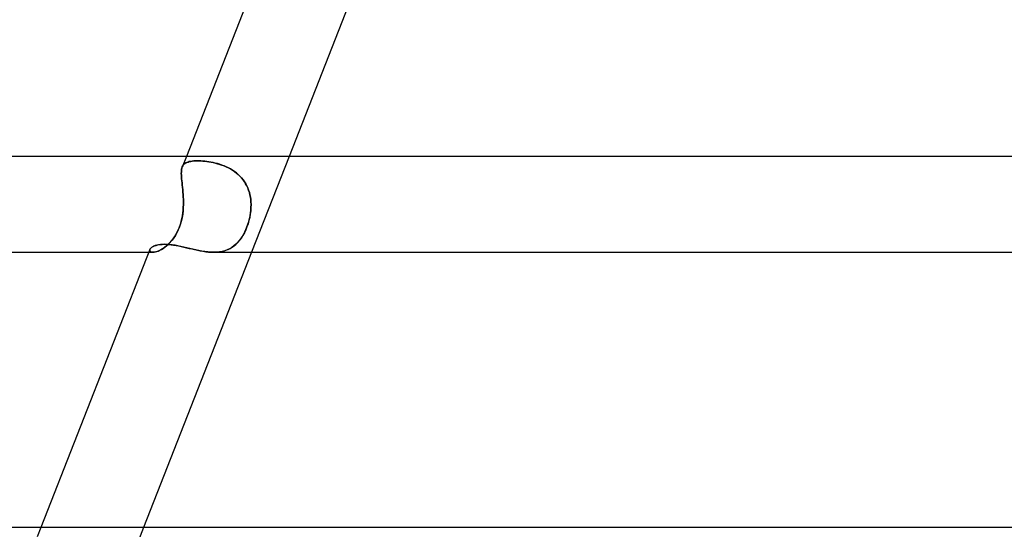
# Model space of a CAD drawing. Header units: millimetres. Extents: x -485 to 485, y -2 to 310.
# Tile 26 of 82: x -208 to -166, y 267 to 289. Entities that reach past the tile are written whole.
import ezdxf

# ---------------------------------------------------------------- set-up
doc = ezdxf.new("R2010")
doc.units = ezdxf.units.MM
doc.layers.add('HIDDEN', color=7, linetype='Continuous')
doc.layers.add('THICK', color=7, linetype='Continuous')

msp = doc.modelspace()

# ---------------------------------------------------------------- linework, layer by layer
at = {"layer": 'HIDDEN'}
for p, q in [((-200.689, 283), (-200.862, 282.56)), ((-200.305, 282.817), (-200.378, 282.813)), ((-200.377, 282.813), (-200.305, 282.817)), ((-200.305, 282.817), (-200.229, 282.818)), ((-200.229, 282.818), (-200.305, 282.817)), ((-200.156, 282.817), (-200.229, 282.818)), ((-200.229, 282.818), (-200.156, 282.817)), ((-200.08, 282.814), (-200.156, 282.817)), ((-200.156, 282.817), (-200.079, 282.814)), ((-196.391, 283), (-197.962, 279)), ((-200.899, 282.353), (-200.895, 282.412)), ((-200.895, 282.411), (-200.899, 282.351)), ((-200.895, 282.412), (-200.887, 282.466)), ((-200.887, 282.466), (-200.895, 282.411)), ((-200.887, 282.466), (-200.876, 282.516)), ((-200.876, 282.516), (-200.887, 282.466)), ((-200.876, 282.516), (-200.861, 282.562)), ((-200.861, 282.562), (-200.876, 282.516)), ((-200.861, 282.562), (-200.84, 282.605)), ((-200.841, 282.604), (-200.861, 282.562)), ((-200.816, 282.642), (-200.841, 282.604)), ((-200.84, 282.605), (-200.816, 282.643)), ((-200.816, 282.643), (-200.786, 282.676)), ((-200.786, 282.676), (-200.816, 282.642)), ((-200.786, 282.676), (-200.752, 282.705)), ((-200.752, 282.705), (-200.786, 282.676)), ((-200.752, 282.705), (-200.713, 282.73)), ((-200.713, 282.73), (-200.752, 282.705)), ((-200.713, 282.73), (-200.669, 282.752)), ((-200.669, 282.752), (-200.713, 282.73)), ((-200.669, 282.752), (-200.62, 282.77)), ((-200.62, 282.77), (-200.669, 282.752)), ((-200.62, 282.77), (-200.566, 282.785)), ((-200.567, 282.785), (-200.62, 282.77)), ((-200.508, 282.797), (-200.567, 282.785)), ((-200.566, 282.785), (-200.508, 282.797)), ((-200.508, 282.797), (-200.445, 282.807)), ((-200.445, 282.807), (-200.508, 282.797)), ((-200.445, 282.807), (-200.377, 282.813)), ((-200.378, 282.813), (-200.445, 282.807)), ((-200.001, 282.809), (-200.08, 282.814)), ((-200.079, 282.814), (-199.999, 282.808)), ((-199.919, 282.801), (-200.001, 282.809)), ((-199.999, 282.808), (-199.917, 282.801)), ((-199.835, 282.791), (-199.919, 282.801)), ((-199.917, 282.801), (-199.833, 282.791)), ((-199.749, 282.779), (-199.835, 282.791)), ((-199.833, 282.791), (-199.746, 282.778)), ((-199.661, 282.763), (-199.749, 282.779)), ((-199.746, 282.778), (-199.658, 282.763)), ((-199.571, 282.746), (-199.661, 282.763)), ((-199.658, 282.763), (-199.568, 282.745)), ((-199.481, 282.725), (-199.571, 282.746)), ((-199.568, 282.745), (-199.477, 282.724)), ((-199.389, 282.701), (-199.481, 282.725)), ((-199.477, 282.724), (-199.386, 282.7)), ((-199.298, 282.674), (-199.389, 282.701)), ((-199.386, 282.7), (-199.294, 282.673)), ((-199.206, 282.643), (-199.298, 282.674)), ((-199.294, 282.673), (-199.202, 282.642)), ((-199.114, 282.609), (-199.206, 282.643)), ((-199.202, 282.642), (-199.11, 282.607)), ((-199.023, 282.57), (-199.114, 282.609)), ((-199.11, 282.607), (-199.019, 282.569)), ((-198.934, 282.528), (-199.023, 282.57)), ((-199.019, 282.569), (-198.93, 282.526)), ((-198.846, 282.481), (-198.934, 282.528)), ((-198.93, 282.526), (-198.842, 282.479)), ((-198.761, 282.43), (-198.846, 282.481)), ((-198.842, 282.479), (-198.756, 282.427)), ((-198.678, 282.375), (-198.761, 282.43)), ((-198.756, 282.427), (-198.673, 282.371)), ((-200.9, 282.288), (-200.899, 282.353)), ((-200.899, 282.351), (-200.9, 282.287)), ((-200.898, 282.219), (-200.9, 282.288)), ((-200.9, 282.287), (-200.898, 282.218)), ((-200.894, 282.144), (-200.898, 282.219)), ((-200.898, 282.218), (-200.894, 282.143)), ((-200.888, 282.066), (-200.894, 282.144)), ((-200.894, 282.143), (-200.888, 282.064)), ((-200.88, 281.983), (-200.888, 282.066)), ((-200.888, 282.064), (-200.88, 281.981)), ((-198.598, 282.315), (-198.678, 282.375)), ((-198.673, 282.371), (-198.594, 282.311)), ((-198.522, 282.25), (-198.598, 282.315)), ((-198.594, 282.311), (-198.518, 282.247)), ((-198.449, 282.181), (-198.522, 282.25)), ((-198.518, 282.247), (-198.447, 282.178)), ((-198.382, 282.107), (-198.449, 282.181)), ((-198.447, 282.178), (-198.379, 282.104)), ((-198.319, 282.03), (-198.382, 282.107)), ((-198.379, 282.104), (-198.316, 282.026)), ((-198.262, 281.949), (-198.319, 282.03)), ((-198.316, 282.026), (-198.259, 281.945)), ((-200.871, 281.897), (-200.88, 281.983)), ((-200.88, 281.981), (-200.871, 281.895)), ((-200.862, 281.807), (-200.871, 281.897)), ((-200.871, 281.895), (-200.861, 281.804)), ((-200.852, 281.713), (-200.862, 281.807)), ((-200.861, 281.804), (-200.851, 281.711)), ((-200.842, 281.616), (-200.852, 281.713)), ((-200.851, 281.711), (-200.842, 281.614)), ((-200.833, 281.517), (-200.842, 281.616)), ((-200.842, 281.614), (-200.833, 281.515)), ((-198.21, 281.865), (-198.262, 281.949)), ((-198.259, 281.945), (-198.207, 281.861)), ((-198.163, 281.777), (-198.21, 281.865)), ((-198.207, 281.861), (-198.161, 281.773)), ((-198.122, 281.686), (-198.163, 281.777)), ((-198.161, 281.773), (-198.12, 281.683)), ((-198.086, 281.592), (-198.122, 281.686)), ((-198.12, 281.683), (-198.085, 281.589)), ((-198.056, 281.497), (-198.086, 281.592)), ((-198.085, 281.589), (-198.055, 281.494)), ((-200.825, 281.416), (-200.833, 281.517)), ((-200.833, 281.515), (-200.825, 281.414)), ((-200.819, 281.314), (-200.825, 281.416)), ((-200.825, 281.414), (-200.818, 281.312)), ((-200.814, 281.21), (-200.819, 281.314)), ((-200.818, 281.312), (-200.814, 281.209)), ((-200.812, 281.105), (-200.814, 281.21)), ((-200.814, 281.209), (-200.812, 281.105)), ((-198.032, 281.4), (-198.056, 281.497)), ((-198.055, 281.494), (-198.031, 281.397)), ((-198.013, 281.301), (-198.032, 281.4)), ((-198.031, 281.397), (-198.013, 281.299)), ((-197.999, 281.202), (-198.013, 281.301)), ((-198.013, 281.299), (-197.999, 281.201)), ((-197.99, 281.101), (-197.999, 281.202)), ((-197.999, 281.201), (-197.99, 281.101)), ((-200.835, 280.646), (-200.823, 280.765)), ((-200.816, 280.865), (-200.826, 280.729)), ((-200.823, 280.765), (-200.816, 280.883)), ((-200.816, 280.883), (-200.812, 281)), ((-200.812, 281), (-200.816, 280.865)), ((-200.812, 281), (-200.812, 281.105)), ((-200.812, 281.105), (-200.812, 281)), ((-198.008, 280.646), (-197.995, 280.765)), ((-197.988, 280.865), (-197.998, 280.729)), ((-197.995, 280.765), (-197.988, 280.883)), ((-197.986, 281), (-197.99, 281.101)), ((-197.99, 281.101), (-197.986, 281)), ((-197.988, 280.883), (-197.986, 281)), ((-197.986, 281), (-197.988, 280.865)), ((-200.902, 280.29), (-200.874, 280.408)), ((-200.864, 280.457), (-200.894, 280.321)), ((-200.874, 280.408), (-200.852, 280.527)), ((-200.842, 280.593), (-200.864, 280.457)), ((-200.852, 280.527), (-200.835, 280.646)), ((-200.826, 280.729), (-200.842, 280.593)), ((-198.08, 280.29), (-198.051, 280.408)), ((-198.04, 280.457), (-198.072, 280.321)), ((-198.051, 280.408), (-198.026, 280.527)), ((-198.015, 280.593), (-198.04, 280.457)), ((-198.026, 280.527), (-198.008, 280.646)), ((-197.998, 280.729), (-198.015, 280.593)), ((-201.026, 279.936), (-201.083, 279.818)), ((-201.068, 279.847), (-201.019, 279.952)), ((-200.975, 280.06), (-201.026, 279.936)), ((-201.019, 279.952), (-200.975, 280.061)), ((-200.931, 280.188), (-200.975, 280.06)), ((-200.975, 280.061), (-200.936, 280.174)), ((-200.936, 280.174), (-200.902, 280.29)), ((-200.894, 280.321), (-200.931, 280.188)), ((-198.206, 279.936), (-198.262, 279.818)), ((-198.247, 279.847), (-198.199, 279.952)), ((-198.155, 280.06), (-198.206, 279.936)), ((-198.199, 279.952), (-198.155, 280.061)), ((-198.111, 280.188), (-198.155, 280.06)), ((-198.155, 280.061), (-198.115, 280.174)), ((-198.115, 280.174), (-198.08, 280.29)), ((-198.072, 280.321), (-198.111, 280.188)), ((-201.311, 279.477), (-201.245, 279.561)), ((-201.216, 279.601), (-201.289, 279.504)), ((-201.245, 279.561), (-201.182, 279.651)), ((-201.146, 279.706), (-201.216, 279.601)), ((-201.182, 279.651), (-201.123, 279.746)), ((-201.083, 279.818), (-201.146, 279.706)), ((-201.123, 279.746), (-201.068, 279.847)), ((-198.483, 279.477), (-198.418, 279.561)), ((-198.39, 279.601), (-198.461, 279.504)), ((-198.418, 279.561), (-198.357, 279.651)), ((-198.323, 279.706), (-198.39, 279.601)), ((-198.357, 279.651), (-198.3, 279.746)), ((-198.262, 279.818), (-198.323, 279.706)), ((-198.3, 279.746), (-198.247, 279.847)), ((-202.215, 279.114), (-202.222, 279.084)), ((-202.222, 279.084), (-202.215, 279.114)), ((-202.215, 279.114), (-202.197, 279.145)), ((-202.197, 279.145), (-202.169, 279.176)), ((-202.169, 279.176), (-202.131, 279.207)), ((-202.131, 279.207), (-202.083, 279.236)), ((-202.083, 279.236), (-202.024, 279.263)), ((-202.024, 279.263), (-201.956, 279.287)), ((-201.956, 279.287), (-201.878, 279.306)), ((-201.878, 279.306), (-201.792, 279.32)), ((-201.799, 279.081), (-201.731, 279.117)), ((-201.792, 279.32), (-201.699, 279.329)), ((-201.681, 279.147), (-201.759, 279.102)), ((-201.731, 279.117), (-201.661, 279.16)), ((-201.699, 279.329), (-201.599, 279.332)), ((-201.602, 279.201), (-201.681, 279.147)), ((-201.661, 279.16), (-201.59, 279.21)), ((-201.523, 279.264), (-201.602, 279.201)), ((-201.599, 279.332), (-201.511, 279.33)), ((-201.59, 279.21), (-201.52, 279.266)), ((-201.443, 279.335), (-201.523, 279.264)), ((-201.52, 279.266), (-201.449, 279.33)), ((-201.511, 279.33), (-201.419, 279.324)), ((-201.449, 279.33), (-201.379, 279.4)), ((-201.365, 279.415), (-201.443, 279.335)), ((-201.419, 279.324), (-201.323, 279.314)), ((-201.379, 279.4), (-201.311, 279.477)), ((-201.289, 279.504), (-201.365, 279.415)), ((-201.323, 279.314), (-201.224, 279.301)), ((-201.224, 279.301), (-201.122, 279.284)), ((-201.122, 279.284), (-201.018, 279.264)), ((-201.018, 279.264), (-200.91, 279.242)), ((-200.91, 279.242), (-200.801, 279.217)), ((-200.801, 279.217), (-200.689, 279.191)), ((-200.689, 279.191), (-200.576, 279.164)), ((-200.576, 279.164), (-200.461, 279.137)), ((-200.461, 279.137), (-200.344, 279.111)), ((-199.032, 279.081), (-198.942, 279.117)), ((-198.881, 279.147), (-198.979, 279.101)), ((-198.942, 279.117), (-198.857, 279.16)), ((-198.789, 279.201), (-198.881, 279.147)), ((-198.857, 279.16), (-198.775, 279.21)), ((-198.7, 279.264), (-198.789, 279.201)), ((-198.775, 279.21), (-198.697, 279.266)), ((-198.616, 279.335), (-198.7, 279.264)), ((-198.697, 279.266), (-198.622, 279.33)), ((-198.622, 279.33), (-198.551, 279.4)), ((-198.537, 279.415), (-198.616, 279.335)), ((-198.551, 279.4), (-198.483, 279.477)), ((-198.461, 279.504), (-198.537, 279.415)), ((-202.26, 279), (-202.088, 279)), ((-202.222, 279.084), (-202.217, 279.057)), ((-202.218, 279.057), (-202.222, 279.084)), ((-202.202, 279.034), (-202.218, 279.057)), ((-202.217, 279.057), (-202.201, 279.033)), ((-202.174, 279.015), (-202.202, 279.034)), ((-202.201, 279.033), (-202.174, 279.015)), ((-202.174, 279.015), (-202.135, 279.004)), ((-202.135, 279.004), (-202.174, 279.015)), ((-202.135, 279.004), (-202.087, 279)), ((-202.087, 279), (-202.135, 279.004)), ((-202.033, 279.004), (-202.087, 279)), ((-202.087, 279), (-202.039, 279.003)), ((-202.039, 279.003), (-201.986, 279.013)), ((-201.972, 279.016), (-202.033, 279.004)), ((-201.986, 279.013), (-201.927, 279.029)), ((-201.905, 279.036), (-201.972, 279.016)), ((-201.927, 279.029), (-201.864, 279.051)), ((-201.834, 279.065), (-201.905, 279.036)), ((-201.864, 279.051), (-201.799, 279.081)), ((-201.759, 279.102), (-201.834, 279.065)), ((-200.344, 279.111), (-200.228, 279.085)), ((-200.228, 279.085), (-200.111, 279.062)), ((-200.111, 279.062), (-199.994, 279.041)), ((-199.994, 279.041), (-199.878, 279.024)), ((-199.878, 279.024), (-199.762, 279.011)), ((-199.762, 279.011), (-199.649, 279.003)), ((-199.649, 279.003), (-199.538, 279)), ((-199.418, 279.004), (-199.538, 279)), ((-199.538, 279), (-199.43, 279.003)), ((-199.43, 279.003), (-199.325, 279.013)), ((-199.301, 279.016), (-199.418, 279.004)), ((-199.325, 279.013), (-199.223, 279.029)), ((-199.188, 279.036), (-199.301, 279.016)), ((-199.223, 279.029), (-199.125, 279.051)), ((-199.081, 279.064), (-199.188, 279.036)), ((-199.125, 279.051), (-199.032, 279.081)), ((-198.979, 279.101), (-199.081, 279.064)), ((-206.778, 267.5), (-206.927, 267.119)), ((-202.48, 267.5), (-204.051, 263.5))]:
    msp.add_line(p, q, dxfattribs=at)
at = {"layer": 'THICK'}
for p, q in [((-196.139, 294.583), (-200.689, 283)), ((-191.873, 294.5), (-196.391, 283)), ((284, 283), (-284, 283)), ((-202.216, 279.113), (-206.778, 267.5)), ((-202.199, 279.143), (-202.215, 279.114)), ((-202.174, 279.172), (-202.199, 279.143)), ((-202.14, 279.201), (-202.174, 279.172)), ((-202.097, 279.228), (-202.14, 279.201)), ((-202.047, 279.254), (-202.097, 279.228)), ((-201.989, 279.276), (-202.047, 279.254)), ((-201.924, 279.296), (-201.989, 279.276)), ((-201.851, 279.311), (-201.924, 279.296)), ((-201.773, 279.323), (-201.851, 279.311)), ((-201.689, 279.33), (-201.773, 279.323)), ((-201.599, 279.332), (-201.689, 279.33)), ((-201.497, 279.329), (-201.599, 279.332)), ((-201.39, 279.321), (-201.497, 279.329)), ((-201.279, 279.308), (-201.39, 279.321)), ((-201.162, 279.291), (-201.279, 279.308)), ((-201.043, 279.269), (-201.162, 279.291)), ((-200.922, 279.244), (-201.043, 279.269)), ((-200.799, 279.217), (-200.922, 279.244)), ((-200.675, 279.188), (-200.799, 279.217)), ((-200.549, 279.158), (-200.675, 279.188)), ((-200.423, 279.129), (-200.549, 279.158)), ((-200.296, 279.1), (-200.423, 279.129)), ((-283.994, 279), (-202.26, 279)), ((-197.962, 279), (-202.48, 267.5)), ((-200.168, 279.073), (-200.296, 279.1)), ((-200.04, 279.049), (-200.168, 279.073)), ((-199.912, 279.029), (-200.04, 279.049)), ((-199.785, 279.013), (-199.912, 279.029)), ((-199.66, 279.003), (-199.785, 279.013)), ((-199.538, 279), (-199.66, 279.003)), ((-199.541, 279), (-1.801, 279)), ((292.5, 267.5), (-292.5, 267.5))]:
    msp.add_line(p, q, dxfattribs=at)

doc.saveas('drawing.dxf')
